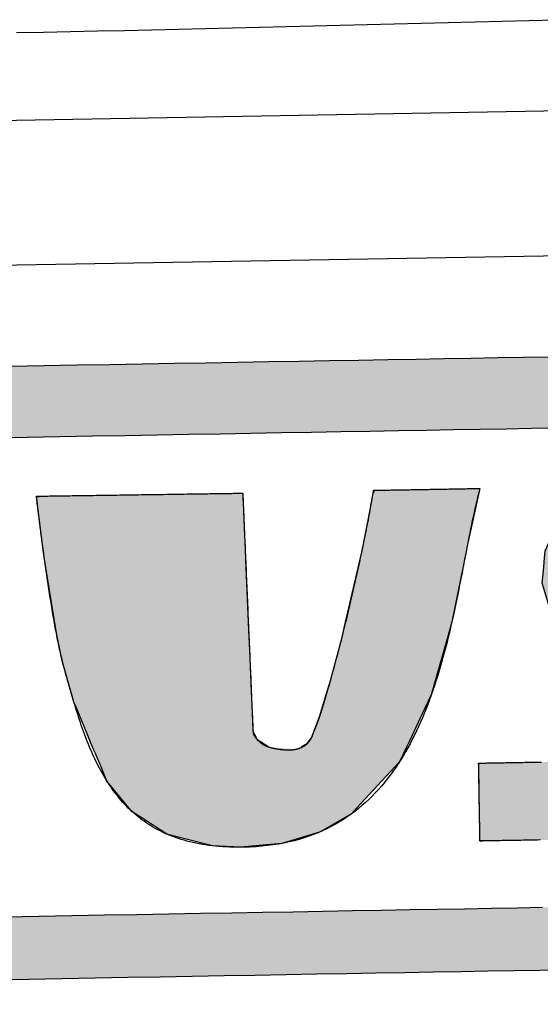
# Model space of a CAD drawing. Extents: x 1073 to 6773, y 6141 to 11466.
# Tile 26 of 53: x 3437 to 3545, y 8144 to 8348. Entities that reach past the tile are written whole.
import ezdxf

# ---------------------------------------------------------------- set-up
doc = ezdxf.new("R2010")
doc.units = 0
doc.layers.get('0').update_dxf_attribs({"linetype": 'CONTINUOUS'})
doc.layers.add('CAR', color=10, linetype='CONTINUOUS')
doc.layers.add('LOGO', color=7, linetype='CONTINUOUS')

# ---------------------------------------------------------------- blocks, each defined once
blk = doc.blocks.new('*U32')
at = {"layer": 'LOGO', "color": 8, "linetype": 'CONTINUOUS'}
for p, q in [((46.538, 27.324), (46.631, 27.328)), ((46.539, 27.32), (46.538, 27.324)), ((46.539, 27.318), (46.539, 27.32)), ((46.539, 27.317), (46.539, 27.318)), ((46.552, 27.193), (46.539, 27.317)), ((46.631, 27.328), (46.731, 27.331)), ((46.731, 27.331), (46.802, 27.334)), ((46.802, 27.334), (47.724, 27.331)), ((47.724, 27.331), (49.042, 27.328)), ((49.042, 27.328), (50.26, 27.324)), ((50.26, 27.324), (51.732, 27.32)), ((51.732, 27.32), (52.542, 27.318)), ((52.542, 27.318), (52.694, 27.317)), ((52.694, 27.317), (52.697, 27.193)), ((56.58, 27.245), (56.632, 27.335)), ((59.773, 27.335), (59.752, 27.245)), ((46.572, 26.988), (46.552, 27.193)), ((52.697, 27.193), (52.703, 26.988)), ((56.486, 26.75), (56.58, 27.245)), ((59.752, 27.245), (59.634, 26.75)), ((46.588, 26.846), (46.572, 26.988)), ((46.649, 26.278), (46.588, 26.846)), ((52.703, 26.988), (52.706, 26.846)), ((52.706, 26.846), (52.721, 26.278)), ((56.235, 25.582), (56.486, 26.75)), ((59.634, 26.75), (59.355, 25.582)), ((46.723, 25.653), (46.649, 26.278)), ((52.721, 26.278), (52.737, 25.653)), ((46.761, 25.328), (46.723, 25.653)), ((52.737, 25.653), (52.745, 25.328)), ((56.214, 25.5), (56.235, 25.582)), ((59.355, 25.582), (59.335, 25.5)), ((47.06, 23.244), (46.761, 25.328)), ((52.745, 25.328), (52.798, 23.244)), ((55.683, 23.374), (56.214, 25.5)), ((59.335, 25.5), (58.865, 23.374)), ((47.224, 22.412), (47.06, 23.244)), ((52.798, 23.244), (52.82, 22.412)), ((55.574, 22.936), (55.683, 23.374)), ((58.865, 23.374), (58.734, 22.936)), ((55.217, 21.686), (55.574, 22.936)), ((58.734, 22.936), (58.359, 21.686)), ((47.231, 22.379), (47.224, 22.412)), ((47.549, 21.172), (47.231, 22.379)), ((52.82, 22.412), (52.82, 22.379)), ((52.82, 22.379), (52.851, 21.172)), ((55.059, 21.202), (55.217, 21.686)), ((58.359, 21.686), (58.214, 21.202)), ((47.609, 21.021), (47.549, 21.172)), ((52.851, 21.172), (52.855, 21.021)), ((54.877, 20.64), (55.059, 21.202)), ((58.214, 21.202), (57.934, 20.64)), ((47.928, 20.222), (47.609, 21.021)), ((52.855, 21.021), (52.876, 20.222)), ((54.616, 19.985), (54.877, 20.64)), ((57.934, 20.64), (57.608, 19.985)), ((48.026, 19.975), (47.928, 20.222)), ((48.121, 19.735), (48.026, 19.975)), ((52.876, 20.222), (52.985, 19.975)), ((52.985, 19.975), (53.342, 19.735)), ((54.489, 19.817), (54.616, 19.985)), ((57.608, 19.985), (57.525, 19.817)), ((48.154, 19.653), (48.121, 19.735)), ((54.311, 19.735), (54.489, 19.817)), ((57.484, 19.735), (57.443, 19.653)), ((57.525, 19.817), (57.484, 19.735)), ((48.323, 19.227), (48.154, 19.653)), ((57.443, 19.653), (57.231, 19.227)), ((48.494, 18.799), (48.323, 19.227)), ((57.231, 19.227), (56.822, 18.799)), ((49.233, 17.872), (48.494, 18.799)), ((56.822, 18.799), (55.937, 17.872)), ((49.497, 17.695), (49.233, 17.872)), ((50.247, 17.192), (49.497, 17.695)), ((55.768, 17.695), (54.849, 17.192)), ((55.937, 17.872), (55.768, 17.695)), ((50.324, 17.171), (50.247, 17.192)), ((51.489, 16.85), (50.324, 17.171)), ((54.81, 17.171), (53.676, 16.85)), ((54.849, 17.192), (54.81, 17.171)), ((51.612, 16.816), (51.489, 16.85)), ((52.448, 16.759), (51.612, 16.816)), ((53.22, 16.816), (52.448, 16.759)), ((53.676, 16.85), (53.22, 16.816))]:
    blk.add_line(p, q, dxfattribs=at)
at = {"layer": 'LOGO', "color": 8, "linetype": 'CONTINUOUS', "extrusion": (0, 0, -1)}
for points in [[(-46.631, 27.328), (-50.26, 27.324), (-46.538, 27.324)], [(-46.538, 27.324), (-51.732, 27.32), (-46.539, 27.32)], [(-46.538, 27.324), (-50.26, 27.324), (-51.732, 27.32)], [(-46.539, 27.32), (-52.542, 27.318), (-46.539, 27.318)], [(-46.539, 27.32), (-51.732, 27.32), (-52.542, 27.318)], [(-46.539, 27.318), (-52.694, 27.317), (-46.539, 27.317)], [(-46.539, 27.318), (-52.542, 27.318), (-52.694, 27.317)], [(-46.539, 27.317), (-52.697, 27.193), (-46.552, 27.193)], [(-46.539, 27.317), (-52.694, 27.317), (-52.697, 27.193)], [(-46.731, 27.331), (-49.042, 27.328), (-46.631, 27.328)], [(-46.631, 27.328), (-49.042, 27.328), (-50.26, 27.324)], [(-46.802, 27.334), (-47.724, 27.331), (-46.731, 27.331)], [(-46.731, 27.331), (-47.724, 27.331), (-49.042, 27.328)], [(-56.632, 27.335), (-59.752, 27.245), (-56.58, 27.245)], [(-56.632, 27.335), (-59.773, 27.335), (-59.752, 27.245)], [(-46.552, 27.193), (-52.703, 26.988), (-46.572, 26.988)], [(-46.552, 27.193), (-52.697, 27.193), (-52.703, 26.988)], [(-56.58, 27.245), (-59.634, 26.75), (-56.486, 26.75)], [(-56.58, 27.245), (-59.752, 27.245), (-59.634, 26.75)], [(-46.572, 26.988), (-52.706, 26.846), (-46.588, 26.846)], [(-46.572, 26.988), (-52.703, 26.988), (-52.706, 26.846)], [(-46.588, 26.846), (-52.721, 26.278), (-46.649, 26.278)], [(-46.588, 26.846), (-52.706, 26.846), (-52.721, 26.278)], [(-56.486, 26.75), (-59.355, 25.582), (-56.235, 25.582)], [(-56.486, 26.75), (-59.634, 26.75), (-59.355, 25.582)], [(-46.649, 26.278), (-52.737, 25.653), (-46.723, 25.653)], [(-46.649, 26.278), (-52.721, 26.278), (-52.737, 25.653)], [(-46.723, 25.653), (-52.745, 25.328), (-46.761, 25.328)], [(-46.723, 25.653), (-52.737, 25.653), (-52.745, 25.328)], [(-56.235, 25.582), (-59.335, 25.5), (-56.214, 25.5)], [(-56.235, 25.582), (-59.355, 25.582), (-59.335, 25.5)], [(-46.761, 25.328), (-52.798, 23.244), (-47.06, 23.244)], [(-46.761, 25.328), (-52.745, 25.328), (-52.798, 23.244)], [(-56.214, 25.5), (-58.865, 23.374), (-55.683, 23.374)], [(-56.214, 25.5), (-59.335, 25.5), (-58.865, 23.374)], [(-47.06, 23.244), (-52.82, 22.412), (-47.224, 22.412)], [(-47.06, 23.244), (-52.798, 23.244), (-52.82, 22.412)], [(-55.683, 23.374), (-58.734, 22.936), (-55.574, 22.936)], [(-55.683, 23.374), (-58.865, 23.374), (-58.734, 22.936)], [(-55.574, 22.936), (-58.359, 21.686), (-55.217, 21.686)], [(-55.574, 22.936), (-58.734, 22.936), (-58.359, 21.686)], [(-47.224, 22.412), (-52.82, 22.379), (-47.231, 22.379)], [(-47.224, 22.412), (-52.82, 22.412), (-52.82, 22.379)], [(-47.231, 22.379), (-52.851, 21.172), (-47.549, 21.172)], [(-47.231, 22.379), (-52.82, 22.379), (-52.851, 21.172)], [(-55.217, 21.686), (-58.214, 21.202), (-55.059, 21.202)], [(-55.217, 21.686), (-58.359, 21.686), (-58.214, 21.202)], [(-47.549, 21.172), (-52.855, 21.021), (-47.609, 21.021)], [(-47.549, 21.172), (-52.851, 21.172), (-52.855, 21.021)], [(-55.059, 21.202), (-57.934, 20.64), (-54.877, 20.64)], [(-55.059, 21.202), (-58.214, 21.202), (-57.934, 20.64)], [(-47.609, 21.021), (-52.876, 20.222), (-47.928, 20.222)], [(-47.609, 21.021), (-52.855, 21.021), (-52.876, 20.222)], [(-54.877, 20.64), (-57.608, 19.985), (-54.616, 19.985)], [(-54.877, 20.64), (-57.934, 20.64), (-57.608, 19.985)], [(-47.928, 20.222), (-52.985, 19.975), (-48.026, 19.975)], [(-47.928, 20.222), (-52.876, 20.222), (-52.985, 19.975)], [(-48.026, 19.975), (-53.342, 19.735), (-48.121, 19.735)], [(-48.026, 19.975), (-52.985, 19.975), (-53.342, 19.735)], [(-54.616, 19.985), (-57.525, 19.817), (-54.489, 19.817)], [(-54.616, 19.985), (-57.608, 19.985), (-57.525, 19.817)], [(-48.121, 19.735), (-54.135, 19.653), (-48.154, 19.653)], [(-48.121, 19.735), (-53.342, 19.735), (-54.135, 19.653)], [(-54.311, 19.735), (-57.443, 19.653), (-54.135, 19.653)], [(-54.489, 19.817), (-57.484, 19.735), (-54.311, 19.735)], [(-54.311, 19.735), (-57.484, 19.735), (-57.443, 19.653)], [(-54.489, 19.817), (-57.525, 19.817), (-57.484, 19.735)], [(-48.154, 19.653), (-57.231, 19.227), (-48.323, 19.227)], [(-48.154, 19.653), (-57.443, 19.653), (-57.231, 19.227)], [(-48.323, 19.227), (-56.822, 18.799), (-48.494, 18.799)], [(-48.323, 19.227), (-57.231, 19.227), (-56.822, 18.799)], [(-48.494, 18.799), (-55.937, 17.872), (-49.233, 17.872)], [(-48.494, 18.799), (-56.822, 18.799), (-55.937, 17.872)], [(-49.233, 17.872), (-55.768, 17.695), (-49.497, 17.695)], [(-49.233, 17.872), (-55.937, 17.872), (-55.768, 17.695)], [(-49.497, 17.695), (-54.849, 17.192), (-50.247, 17.192)], [(-49.497, 17.695), (-55.768, 17.695), (-54.849, 17.192)], [(-50.247, 17.192), (-54.81, 17.171), (-50.324, 17.171)], [(-50.247, 17.192), (-54.849, 17.192), (-54.81, 17.171)], [(-50.324, 17.171), (-53.676, 16.85), (-51.489, 16.85)], [(-50.324, 17.171), (-54.81, 17.171), (-53.676, 16.85)], [(-51.489, 16.85), (-53.22, 16.816), (-51.612, 16.816)], [(-51.489, 16.85), (-53.676, 16.85), (-53.22, 16.816)], [(-51.612, 16.816), (-53.22, 16.816), (-52.448, 16.759)]]:
    blk.add_solid(points, dxfattribs=at)
blk = doc.blocks.new('*U33')
at = {"layer": 'LOGO', "color": 8, "linetype": 'CONTINUOUS', "extrusion": (0, 0, -1)}
for points in [[(-2.698, 31.16), (-73.405, 30.582), (-1.413, 30.582)], [(-3.351, 31.226), (-72.119, 31.16), (-2.698, 31.16)], [(-2.698, 31.16), (-72.119, 31.16), (-73.405, 30.582)], [(-3.351, 31.226), (-71.417, 31.226), (-72.119, 31.16)], [(-1.413, 30.582), (-74.315, 29.53), (-0.502, 29.53)], [(-1.413, 30.582), (-73.405, 30.582), (-74.315, 29.53)], [(-0.502, 29.53), (-74.438, 29.093), (-0.38, 29.093)], [(-0.502, 29.53), (-74.315, 29.53), (-74.438, 29.093)], [(-0.488, 14.811), (-74.153, 14.36), (-0.664, 14.36)], [(-0.488, 14.811), (-74.329, 14.811), (-74.153, 14.36)], [(-0.664, 14.36), (-73.146, 13.4), (-1.671, 13.4)], [(-0.664, 14.36), (-74.153, 14.36), (-73.146, 13.4)], [(-1.671, 13.4), (-71.797, 12.948), (-3.02, 12.948)], [(-1.671, 13.4), (-73.146, 13.4), (-71.797, 12.948)], [(-3.02, 12.948), (-71.454, 12.931), (-3.364, 12.931)], [(-3.02, 12.948), (-71.797, 12.948), (-71.454, 12.931)]]:
    blk.add_solid(points, dxfattribs=at)
blk = doc.blocks.new('*U37')
at = {"layer": 'LOGO', "color": 8, "linetype": 'CONTINUOUS'}
for p, q in [((64.133, 27.297), (64.387, 27.334)), ((64.387, 27.334), (64.463, 27.335)), ((70.189, 27.335), (70.19, 27.334)), ((70.19, 27.334), (70.311, 27.297)), ((62.695, 26.839), (63.456, 27.197)), ((63.456, 27.197), (64.133, 27.297)), ((70.311, 27.297), (70.311, 27.197)), ((70.311, 27.197), (70.311, 26.839)), ((62.06, 26.235), (62.666, 26.825)), ((62.666, 26.825), (62.695, 26.839)), ((70.311, 26.839), (70.311, 26.825)), ((70.311, 26.825), (70.311, 26.235)), ((61.95, 26.002), (62.06, 26.235)), ((70.311, 26.235), (70.311, 26.002)), ((61.684, 25.443), (61.95, 26.002)), ((70.311, 26.002), (70.306, 25.443)), ((61.65, 25.116), (61.684, 25.443)), ((70.306, 25.443), (70.303, 25.116)), ((61.622, 24.852), (61.646, 25.08)), ((61.646, 25.08), (61.649, 25.106)), ((61.649, 25.106), (61.65, 25.116)), ((67.295, 25.106), (67.267, 25.08)), ((67.267, 25.08), (67.276, 24.852)), ((67.502, 25.116), (67.295, 25.106)), ((61.593, 24.568), (61.622, 24.852)), ((67.276, 24.852), (67.427, 24.568)), ((61.584, 24.478), (61.593, 24.568)), ((61.69, 24.09), (61.584, 24.478)), ((67.427, 24.568), (67.474, 24.478)), ((67.474, 24.478), (67.68, 24.09)), ((61.887, 23.37), (61.69, 24.09)), ((67.68, 24.09), (68.054, 23.37)), ((62.185, 22.759), (61.887, 23.37)), ((68.054, 23.37), (68.372, 22.759)), ((62.485, 22.141), (62.185, 22.759)), ((68.372, 22.759), (68.674, 22.141)), ((62.968, 21.268), (62.485, 22.141)), ((68.674, 22.141), (69.102, 21.268)), ((63.151, 20.937), (62.968, 21.268)), ((69.102, 21.268), (69.24, 20.937)), ((63.6, 20.028), (63.151, 20.937)), ((69.24, 20.937), (69.621, 20.028)), ((63.662, 19.902), (63.6, 20.028)), ((69.621, 20.028), (69.653, 19.902)), ((63.746, 19.63), (63.662, 19.902)), ((69.653, 19.902), (69.724, 19.63)), ((63.789, 19.493), (63.746, 19.63)), ((63.808, 19.285), (63.789, 19.493)), ((69.716, 19.493), (69.705, 19.285)), ((69.724, 19.63), (69.716, 19.493)), ((59.591, 18.938), (59.598, 19.144)), ((63.706, 19.144), (63.809, 19.211)), ((63.809, 19.211), (63.808, 19.285)), ((69.697, 19.144), (69.686, 18.938)), ((69.701, 19.211), (69.697, 19.144)), ((69.705, 19.285), (69.701, 19.211)), ((59.591, 18.889), (59.591, 18.938)), ((59.591, 18.459), (59.591, 18.889)), ((69.683, 18.889), (69.575, 18.459)), ((69.686, 18.938), (69.683, 18.889)), ((59.591, 18.184), (59.591, 18.459)), ((69.575, 18.459), (69.506, 18.184)), ((59.591, 17.656), (59.591, 18.184)), ((69.506, 18.184), (69.214, 17.656)), ((59.591, 17.591), (59.591, 17.656)), ((69.214, 17.656), (69.127, 17.591)), ((59.591, 17.112), (59.591, 17.591)), ((69.127, 17.591), (68.488, 17.112)), ((59.591, 17.032), (59.591, 17.112)), ((68.488, 17.112), (68.382, 17.032)), ((59.591, 16.841), (59.591, 17.032)), ((59.747, 16.82), (59.591, 16.841)), ((65.932, 16.819), (65.745, 16.82)), ((66.073, 16.815), (65.932, 16.819)), ((66.371, 16.807), (66.073, 16.815)), ((67.372, 16.815), (66.371, 16.807)), ((67.39, 16.819), (67.372, 16.815)), ((67.391, 16.82), (67.39, 16.819)), ((67.493, 16.841), (67.391, 16.82)), ((68.382, 17.032), (67.493, 16.841))]:
    blk.add_line(p, q, dxfattribs=at)
at = {"layer": 'LOGO', "color": 8, "linetype": 'CONTINUOUS', "extrusion": (0, 0, -1)}
for points in [[(-64.387, 27.334), (-70.311, 27.297), (-64.133, 27.297)], [(-64.463, 27.335), (-70.19, 27.334), (-64.387, 27.334)], [(-64.387, 27.334), (-70.19, 27.334), (-70.311, 27.297)], [(-64.463, 27.335), (-70.189, 27.335), (-70.19, 27.334)], [(-63.456, 27.197), (-70.311, 26.839), (-62.695, 26.839)], [(-64.133, 27.297), (-70.311, 27.197), (-63.456, 27.197)], [(-63.456, 27.197), (-70.311, 27.197), (-70.311, 26.839)], [(-64.133, 27.297), (-70.311, 27.297), (-70.311, 27.197)], [(-62.666, 26.825), (-70.311, 26.235), (-62.06, 26.235)], [(-62.695, 26.839), (-70.311, 26.825), (-62.666, 26.825)], [(-62.666, 26.825), (-70.311, 26.825), (-70.311, 26.235)], [(-62.695, 26.839), (-70.311, 26.839), (-70.311, 26.825)], [(-62.06, 26.235), (-70.311, 26.002), (-61.95, 26.002)], [(-62.06, 26.235), (-70.311, 26.235), (-70.311, 26.002)], [(-61.95, 26.002), (-70.306, 25.443), (-61.684, 25.443)], [(-61.95, 26.002), (-70.311, 26.002), (-70.306, 25.443)], [(-61.684, 25.443), (-70.303, 25.116), (-61.65, 25.116)], [(-61.684, 25.443), (-70.306, 25.443), (-70.303, 25.116)], [(-61.646, 25.08), (-67.276, 24.852), (-61.622, 24.852)], [(-61.649, 25.106), (-67.267, 25.08), (-61.646, 25.08)], [(-61.646, 25.08), (-67.267, 25.08), (-67.276, 24.852)], [(-61.65, 25.116), (-67.295, 25.106), (-61.649, 25.106)], [(-61.649, 25.106), (-67.295, 25.106), (-67.267, 25.08)], [(-61.65, 25.116), (-67.502, 25.116), (-67.295, 25.106)], [(-61.622, 24.852), (-67.427, 24.568), (-61.593, 24.568)], [(-61.622, 24.852), (-67.276, 24.852), (-67.427, 24.568)], [(-61.593, 24.568), (-67.474, 24.478), (-61.584, 24.478)], [(-61.584, 24.478), (-67.68, 24.09), (-61.69, 24.09)], [(-61.584, 24.478), (-67.474, 24.478), (-67.68, 24.09)], [(-61.593, 24.568), (-67.427, 24.568), (-67.474, 24.478)], [(-61.69, 24.09), (-68.054, 23.37), (-61.887, 23.37)], [(-61.69, 24.09), (-67.68, 24.09), (-68.054, 23.37)], [(-61.887, 23.37), (-68.372, 22.759), (-62.185, 22.759)], [(-61.887, 23.37), (-68.054, 23.37), (-68.372, 22.759)], [(-62.185, 22.759), (-68.674, 22.141), (-62.485, 22.141)], [(-62.185, 22.759), (-68.372, 22.759), (-68.674, 22.141)], [(-62.485, 22.141), (-69.102, 21.268), (-62.968, 21.268)], [(-62.485, 22.141), (-68.674, 22.141), (-69.102, 21.268)], [(-62.968, 21.268), (-69.24, 20.937), (-63.151, 20.937)], [(-62.968, 21.268), (-69.102, 21.268), (-69.24, 20.937)], [(-63.151, 20.937), (-69.621, 20.028), (-63.6, 20.028)], [(-63.151, 20.937), (-69.24, 20.937), (-69.621, 20.028)], [(-63.6, 20.028), (-69.653, 19.902), (-63.662, 19.902)], [(-63.6, 20.028), (-69.621, 20.028), (-69.653, 19.902)], [(-63.662, 19.902), (-69.724, 19.63), (-63.746, 19.63)], [(-63.662, 19.902), (-69.653, 19.902), (-69.724, 19.63)], [(-63.746, 19.63), (-69.716, 19.493), (-63.789, 19.493)], [(-63.746, 19.63), (-69.724, 19.63), (-69.716, 19.493)], [(-63.789, 19.493), (-69.705, 19.285), (-63.808, 19.285)], [(-63.789, 19.493), (-69.716, 19.493), (-69.705, 19.285)], [(-59.598, 19.144), (-69.686, 18.938), (-59.591, 18.938)], [(-59.598, 19.144), (-69.697, 19.144), (-69.686, 18.938)], [(-63.809, 19.211), (-69.697, 19.144), (-63.706, 19.144)], [(-63.808, 19.285), (-69.701, 19.211), (-63.809, 19.211)], [(-63.808, 19.285), (-69.705, 19.285), (-69.701, 19.211)], [(-63.809, 19.211), (-69.701, 19.211), (-69.697, 19.144)], [(-59.591, 18.938), (-69.683, 18.889), (-59.591, 18.889)], [(-59.591, 18.938), (-69.686, 18.938), (-69.683, 18.889)], [(-59.591, 18.889), (-69.575, 18.459), (-59.591, 18.459)], [(-59.591, 18.889), (-69.683, 18.889), (-69.575, 18.459)], [(-59.591, 18.459), (-69.506, 18.184), (-59.591, 18.184)], [(-59.591, 18.459), (-69.575, 18.459), (-69.506, 18.184)], [(-59.591, 18.184), (-69.214, 17.656), (-59.591, 17.656)], [(-59.591, 18.184), (-69.506, 18.184), (-69.214, 17.656)], [(-59.591, 17.656), (-69.127, 17.591), (-59.591, 17.591)], [(-59.591, 17.656), (-69.214, 17.656), (-69.127, 17.591)], [(-59.591, 17.591), (-68.488, 17.112), (-59.591, 17.112)], [(-59.591, 17.591), (-69.127, 17.591), (-68.488, 17.112)], [(-59.591, 17.112), (-68.382, 17.032), (-59.591, 17.032)], [(-59.591, 17.112), (-68.488, 17.112), (-68.382, 17.032)], [(-59.591, 17.032), (-67.493, 16.841), (-59.591, 16.841)], [(-59.591, 17.032), (-68.382, 17.032), (-67.493, 16.841)], [(-59.591, 16.841), (-67.391, 16.82), (-59.747, 16.82)], [(-59.591, 16.841), (-67.493, 16.841), (-67.391, 16.82)], [(-65.745, 16.82), (-67.39, 16.819), (-65.932, 16.819)], [(-65.745, 16.82), (-67.391, 16.82), (-67.39, 16.819)], [(-65.932, 16.819), (-67.372, 16.815), (-66.073, 16.815)], [(-65.932, 16.819), (-67.39, 16.819), (-67.372, 16.815)], [(-66.073, 16.815), (-67.372, 16.815), (-66.371, 16.807)]]:
    blk.add_solid(points, dxfattribs=at)
blk = doc.blocks.new('KLAUS')
at = {"layer": 'LOGO'}
for points in [[(45.835, 31.226, 0), (46.83, 31.226, 0), (47.818, 31.226, 0), (48.797, 31.226, 0), (49.767, 31.226, 0), (50.726, 31.226, 0), (51.675, 31.226, 0), (52.611, 31.226, 0), (53.535, 31.226, 0), (54.446, 31.226, 0), (55.342, 31.226, 0), (56.223, 31.226, 0), (57.088, 31.226, 0), (57.935, 31.226, 0), (58.766, 31.226, 0), (59.578, 31.226, 0), (60.37, 31.226, 0), (61.142, 31.226, 0), (61.894, 31.226, 0)], [(62.058, 12.931, 0), (61.311, 12.931, 0), (60.543, 12.931, 0), (59.755, 12.931, 0), (58.948, 12.931, 0), (58.122, 12.931, 0), (57.278, 12.931, 0), (56.416, 12.931, 0), (55.539, 12.931, 0), (54.646, 12.931, 0), (53.739, 12.931, 0), (52.818, 12.931, 0), (51.884, 12.931, 0), (50.938, 12.931, 0), (49.981, 12.931, 0), (49.013, 12.931, 0), (48.036, 12.931, 0), (47.05, 12.931, 0), (46.057, 12.931, 0), (45.056, 12.931, 0)], [(45.407, 14.811, 0), (46.397, 14.811, 0), (47.379, 14.811, 0), (48.353, 14.811, 0), (49.318, 14.811, 0), (50.273, 14.811, 0), (51.218, 14.811, 0), (52.151, 14.811, 0), (53.072, 14.811, 0), (53.979, 14.811, 0), (54.873, 14.811, 0), (55.752, 14.811, 0), (56.615, 14.811, 0), (57.462, 14.811, 0), (58.291, 14.811, 0), (59.103, 14.811, 0), (59.895, 14.811, 0), (60.668, 14.811, 0), (61.42, 14.811, 0)], [(62.071, 29.093, 0), (61.338, 29.093, 0), (60.583, 29.093, 0), (59.808, 29.093, 0), (59.014, 29.093, 0), (58.2, 29.093, 0), (57.369, 29.093, 0), (56.52, 29.093, 0), (55.655, 29.093, 0), (54.775, 29.093, 0), (53.879, 29.093, 0), (52.97, 29.093, 0), (52.048, 29.093, 0), (51.114, 29.093, 0), (50.168, 29.093, 0), (49.211, 29.093, 0), (48.245, 29.093, 0), (47.27, 29.093, 0), (46.287, 29.093, 0), (45.297, 29.093, 0)], [(52.694, 27.317, 0), (52.694, 27.315, 0), (52.694, 27.309, 0), (52.695, 27.298, 0), (52.695, 27.283, 0), (52.696, 27.264, 0), (52.696, 27.241, 0), (52.697, 27.215, 0), (52.698, 27.184, 0), (52.699, 27.151, 0), (52.7, 27.113, 0), (52.701, 27.072, 0), (52.702, 27.027, 0), (52.703, 26.979, 0), (52.704, 26.928, 0), (52.706, 26.874, 0), (52.707, 26.817, 0), (52.709, 26.756, 0), (52.71, 26.693, 0), (52.712, 26.627, 0), (52.714, 26.558, 0), (52.715, 26.487, 0), (52.717, 26.413, 0), (52.719, 26.337, 0), (52.721, 26.258, 0), (52.723, 26.178, 0), (52.725, 26.095, 0), (52.728, 26.009, 0), (52.73, 25.922, 0), (52.732, 25.833, 0), (52.734, 25.742, 0), (52.737, 25.65, 0), (52.739, 25.556, 0), (52.742, 25.46, 0), (52.744, 25.363, 0), (52.747, 25.264, 0), (52.749, 25.164, 0), (52.752, 25.063, 0), (52.755, 24.961, 0), (52.757, 24.858, 0), (52.76, 24.754, 0), (52.763, 24.649, 0), (52.765, 24.543, 0), (52.768, 24.436, 0), (52.771, 24.329, 0), (52.773, 24.222, 0), (52.776, 24.114, 0), (52.779, 24.006, 0), (52.782, 23.897, 0), (52.784, 23.789, 0), (52.787, 23.68, 0), (52.79, 23.572, 0), (52.793, 23.463, 0), (52.795, 23.355, 0), (52.798, 23.247, 0), (52.801, 23.14, 0), (52.804, 23.032, 0), (52.806, 22.926, 0), (52.809, 22.82, 0), (52.812, 22.715, 0), (52.815, 22.611, 0), (52.817, 22.508, 0), (52.82, 22.405, 0), (52.822, 22.304, 0), (52.825, 22.204, 0), (52.827, 22.105, 0), (52.83, 22.008, 0), (52.832, 21.912, 0), (52.835, 21.818, 0), (52.837, 21.725, 0), (52.84, 21.634, 0), (52.842, 21.545, 0), (52.844, 21.457, 0), (52.846, 21.372, 0), (52.848, 21.289, 0), (52.85, 21.208, 0), (52.852, 21.129, 0), (52.854, 21.052, 0), (52.856, 20.978, 0), (52.858, 20.907, 0), (52.86, 20.838, 0), (52.861, 20.772, 0), (52.863, 20.708, 0), (52.865, 20.648, 0), (52.866, 20.59, 0), (52.867, 20.535, 0), (52.869, 20.484, 0), (52.87, 20.436, 0), (52.871, 20.391, 0), (52.872, 20.349, 0), (52.873, 20.311, 0), (52.874, 20.277, 0), (52.875, 20.246, 0), (52.876, 20.219, 0), (52.876, 20.196, 0), (52.877, 20.177, 0), (52.877, 20.162, 0), (52.877, 20.151, 0), (52.877, 20.144, 0), (52.878, 20.141, 0), (52.881, 20.134, 0), (52.885, 20.127, 0), (52.889, 20.119, 0), (52.893, 20.112, 0), (52.897, 20.104, 0), (52.901, 20.097, 0), (52.905, 20.09, 0), (52.909, 20.083, 0), (52.914, 20.076, 0), (52.918, 20.069, 0), (52.922, 20.062, 0), (52.926, 20.055, 0), (52.931, 20.049, 0), (52.935, 20.042, 0), (52.94, 20.035, 0), (52.944, 20.029, 0), (52.949, 20.023, 0), (52.953, 20.016, 0), (52.958, 20.01, 0), (52.962, 20.004, 0), (52.967, 19.998, 0), (52.971, 19.992, 0), (52.976, 19.986, 0), (52.981, 19.98, 0), (52.986, 19.974, 0), (52.99, 19.969, 0), (52.995, 19.963, 0), (53, 19.957, 0), (53.005, 19.952, 0), (53.01, 19.946, 0), (53.015, 19.941, 0), (53.02, 19.936, 0), (53.025, 19.931, 0), (53.03, 19.925, 0), (53.035, 19.92, 0), (53.04, 19.915, 0), (53.046, 19.91, 0), (53.051, 19.905, 0), (53.056, 19.901, 0), (53.061, 19.896, 0), (53.067, 19.891, 0), (53.072, 19.887, 0), (53.077, 19.882, 0), (53.083, 19.878, 0), (53.088, 19.873, 0), (53.094, 19.869, 0), (53.099, 19.864, 0), (53.105, 19.86, 0), (53.11, 19.856, 0), (53.116, 19.852, 0), (53.121, 19.848, 0), (53.127, 19.843, 0), (53.133, 19.84, 0), (53.139, 19.836, 0), (53.144, 19.832, 0), (53.15, 19.828, 0), (53.156, 19.824, 0), (53.162, 19.82, 0), (53.167, 19.817, 0), (53.173, 19.813, 0), (53.179, 19.81, 0), (53.185, 19.806, 0), (53.191, 19.803, 0), (53.197, 19.799, 0), (53.203, 19.796, 0), (53.209, 19.793, 0), (53.215, 19.79, 0), (53.222, 19.786, 0), (53.228, 19.783, 0), (53.234, 19.78, 0), (53.24, 19.777, 0), (53.246, 19.774, 0), (53.253, 19.771, 0), (53.259, 19.768, 0), (53.265, 19.765, 0), (53.272, 19.762, 0), (53.278, 19.76, 0), (53.284, 19.757, 0), (53.291, 19.754, 0), (53.297, 19.752, 0), (53.304, 19.749, 0), (53.31, 19.747, 0), (53.317, 19.744, 0), (53.323, 19.741, 0), (53.33, 19.739, 0), (53.337, 19.737, 0), (53.343, 19.734, 0), (53.35, 19.732, 0), (53.356, 19.73, 0), (53.363, 19.727, 0), (53.37, 19.725, 0), (53.377, 19.723, 0), (53.383, 19.721, 0), (53.39, 19.719, 0), (53.397, 19.717, 0), (53.404, 19.715, 0), (53.411, 19.713, 0), (53.418, 19.711, 0), (53.425, 19.709, 0), (53.438, 19.706, 0), (53.452, 19.702, 0), (53.467, 19.699, 0), (53.482, 19.695, 0), (53.496, 19.692, 0), (53.511, 19.689, 0), (53.526, 19.686, 0), (53.541, 19.683, 0), (53.556, 19.68, 0), (53.57, 19.677, 0), (53.585, 19.674, 0), (53.6, 19.672, 0), (53.614, 19.669, 0), (53.629, 19.667, 0), (53.644, 19.664, 0), (53.659, 19.662, 0), (53.673, 19.66, 0), (53.688, 19.657, 0), (53.703, 19.655, 0), (53.718, 19.654, 0), (53.732, 19.652, 0), (53.747, 19.65, 0), (53.761, 19.648, 0), (53.776, 19.647, 0), (53.79, 19.645, 0), (53.805, 19.644, 0), (53.819, 19.643, 0), (53.834, 19.642, 0), (53.848, 19.641, 0), (53.863, 19.64, 0), (53.877, 19.639, 0), (53.891, 19.639, 0), (53.906, 19.638, 0), (53.92, 19.638, 0), (53.934, 19.638, 0), (53.948, 19.638, 0), (53.962, 19.638, 0), (53.976, 19.638, 0), (53.99, 19.639, 0), (54.004, 19.639, 0), (54.017, 19.64, 0), (54.031, 19.641, 0), (54.045, 19.642, 0), (54.058, 19.643, 0), (54.072, 19.644, 0), (54.085, 19.646, 0), (54.099, 19.648, 0), (54.112, 19.649, 0), (54.125, 19.651, 0), (54.138, 19.654, 0), (54.151, 19.656, 0), (54.164, 19.658, 0), (54.177, 19.661, 0), (54.19, 19.664, 0), (54.202, 19.667, 0), (54.215, 19.67, 0), (54.227, 19.674, 0), (54.24, 19.677, 0), (54.252, 19.681, 0), (54.264, 19.685, 0), (54.276, 19.689, 0), (54.288, 19.694, 0), (54.3, 19.699, 0), (54.312, 19.703, 0), (54.323, 19.709, 0), (54.335, 19.714, 0), (54.346, 19.719, 0), (54.358, 19.725, 0), (54.369, 19.731, 0), (54.38, 19.737, 0), (54.391, 19.743, 0), (54.401, 19.75, 0), (54.412, 19.757, 0), (54.422, 19.764, 0), (54.433, 19.771, 0), (54.443, 19.779, 0), (54.453, 19.786, 0), (54.463, 19.794, 0), (54.473, 19.802, 0), (54.482, 19.811, 0), (54.492, 19.82, 0), (54.501, 19.829, 0), (54.51, 19.838, 0), (54.519, 19.847, 0), (54.528, 19.857, 0), (54.537, 19.867, 0), (54.545, 19.877, 0), (54.554, 19.888, 0), (54.562, 19.899, 0), (54.57, 19.91, 0), (54.578, 19.921, 0), (54.585, 19.933, 0), (54.593, 19.945, 0), (54.6, 19.957, 0), (54.607, 19.969, 0), (54.614, 19.982, 0), (54.621, 19.995, 0), (54.628, 20.008, 0), (54.634, 20.022, 0), (54.649, 20.054, 0), (54.667, 20.096, 0), (54.685, 20.139, 0), (54.704, 20.184, 0), (54.723, 20.231, 0), (54.743, 20.279, 0), (54.762, 20.329, 0), (54.782, 20.381, 0), (54.802, 20.433, 0), (54.822, 20.487, 0), (54.842, 20.543, 0), (54.863, 20.6, 0), (54.884, 20.658, 0), (54.905, 20.718, 0), (54.926, 20.779, 0), (54.947, 20.841, 0), (54.968, 20.904, 0), (54.99, 20.969, 0), (55.012, 21.035, 0), (55.034, 21.102, 0), (55.056, 21.169, 0), (55.078, 21.238, 0), (55.1, 21.309, 0), (55.123, 21.38, 0), (55.145, 21.452, 0), (55.167, 21.525, 0), (55.19, 21.599, 0), (55.213, 21.673, 0), (55.236, 21.749, 0), (55.258, 21.826, 0), (55.281, 21.903, 0), (55.304, 21.981, 0), (55.327, 22.059, 0), (55.35, 22.139, 0), (55.374, 22.219, 0), (55.397, 22.3, 0), (55.42, 22.381, 0), (55.443, 22.463, 0), (55.466, 22.545, 0), (55.489, 22.628, 0), (55.512, 22.712, 0), (55.535, 22.796, 0), (55.559, 22.88, 0), (55.582, 22.965, 0), (55.605, 23.05, 0), (55.628, 23.135, 0), (55.651, 23.221, 0), (55.673, 23.307, 0), (55.696, 23.393, 0), (55.719, 23.479, 0), (55.742, 23.566, 0), (55.764, 23.652, 0), (55.787, 23.739, 0), (55.809, 23.826, 0), (55.831, 23.913, 0), (55.853, 24, 0), (55.875, 24.087, 0), (55.897, 24.174, 0), (55.919, 24.26, 0), (55.94, 24.347, 0), (55.962, 24.433, 0), (55.983, 24.52, 0), (56.004, 24.606, 0), (56.025, 24.692, 0), (56.046, 24.777, 0), (56.066, 24.863, 0), (56.087, 24.948, 0), (56.107, 25.033, 0), (56.127, 25.117, 0), (56.147, 25.201, 0), (56.166, 25.284, 0), (56.185, 25.367, 0), (56.204, 25.45, 0), (56.223, 25.531, 0), (56.242, 25.613, 0), (56.26, 25.693, 0), (56.278, 25.773, 0), (56.296, 25.853, 0), (56.313, 25.932, 0), (56.33, 26.01, 0), (56.347, 26.087, 0), (56.364, 26.163, 0), (56.38, 26.239, 0), (56.396, 26.314, 0), (56.412, 26.387, 0), (56.427, 26.46, 0), (56.442, 26.532, 0), (56.456, 26.604, 0), (56.471, 26.674, 0), (56.484, 26.743, 0), (56.498, 26.811, 0), (56.511, 26.877, 0), (56.524, 26.943, 0), (56.536, 27.008, 0), (56.548, 27.071, 0), (56.56, 27.133, 0), (56.571, 27.194, 0), (56.582, 27.253, 0), (56.592, 27.312, 0), (56.597, 27.335, 0), (56.599, 27.335, 0), (56.603, 27.335, 0), (56.608, 27.335, 0), (56.616, 27.335, 0), (56.626, 27.335, 0), (56.637, 27.335, 0), (56.649, 27.335, 0), (56.664, 27.335, 0), (56.68, 27.335, 0), (56.697, 27.335, 0), (56.717, 27.335, 0), (56.737, 27.335, 0), (56.759, 27.335, 0), (56.783, 27.335, 0), (56.808, 27.335, 0), (56.834, 27.335, 0), (56.861, 27.335, 0), (56.89, 27.335, 0), (56.92, 27.335, 0), (56.951, 27.335, 0), (56.983, 27.335, 0), (57.017, 27.335, 0), (57.051, 27.335, 0), (57.086, 27.335, 0), (57.123, 27.335, 0), (57.16, 27.335, 0), (57.198, 27.335, 0), (57.237, 27.335, 0), (57.277, 27.335, 0), (57.318, 27.335, 0), (57.359, 27.335, 0), (57.401, 27.335, 0), (57.444, 27.335, 0), (57.488, 27.335, 0), (57.532, 27.335, 0), (57.576, 27.335, 0), (57.621, 27.335, 0), (57.667, 27.335, 0), (57.713, 27.335, 0), (57.759, 27.335, 0), (57.806, 27.335, 0), (57.853, 27.335, 0), (57.9, 27.335, 0), (57.947, 27.335, 0), (57.995, 27.335, 0), (58.043, 27.335, 0), (58.091, 27.335, 0), (58.139, 27.335, 0), (58.187, 27.335, 0), (58.235, 27.335, 0), (58.283, 27.335, 0), (58.331, 27.335, 0), (58.379, 27.335, 0), (58.427, 27.335, 0), (58.474, 27.335, 0), (58.522, 27.335, 0), (58.569, 27.335, 0), (58.615, 27.335, 0), (58.661, 27.335, 0), (58.707, 27.335, 0), (58.753, 27.335, 0), (58.798, 27.335, 0), (58.842, 27.335, 0), (58.886, 27.335, 0), (58.93, 27.335, 0), (58.972, 27.335, 0), (59.014, 27.335, 0), (59.056, 27.335, 0), (59.096, 27.335, 0), (59.136, 27.335, 0), (59.175, 27.335, 0), (59.213, 27.335, 0), (59.251, 27.335, 0), (59.287, 27.335, 0), (59.322, 27.335, 0), (59.356, 27.335, 0), (59.39, 27.335, 0), (59.422, 27.335, 0), (59.453, 27.335, 0), (59.483, 27.335, 0), (59.511, 27.335, 0), (59.538, 27.335, 0), (59.564, 27.335, 0), (59.589, 27.335, 0), (59.612, 27.335, 0), (59.634, 27.335, 0), (59.655, 27.335, 0), (59.674, 27.335, 0), (59.691, 27.335, 0), (59.707, 27.335, 0), (59.721, 27.335, 0), (59.734, 27.335, 0), (59.745, 27.335, 0), (59.754, 27.335, 0), (59.762, 27.335, 0), (59.767, 27.335, 0), (59.771, 27.335, 0), (59.773, 27.335, 0), (59.758, 27.282, 0), (59.728, 27.176, 0), (59.699, 27.068, 0), (59.669, 26.958, 0), (59.641, 26.846, 0), (59.612, 26.732, 0), (59.584, 26.616, 0), (59.556, 26.498, 0), (59.528, 26.378, 0), (59.5, 26.257, 0), (59.473, 26.134, 0), (59.445, 26.01, 0), (59.417, 25.884, 0), (59.39, 25.756, 0), (59.362, 25.628, 0), (59.335, 25.498, 0), (59.307, 25.367, 0), (59.279, 25.234, 0), (59.251, 25.101, 0), (59.222, 24.967, 0), (59.194, 24.831, 0), (59.165, 24.695, 0), (59.135, 24.558, 0), (59.105, 24.42, 0), (59.075, 24.282, 0), (59.044, 24.143, 0), (59.013, 24.003, 0), (58.981, 23.863, 0), (58.948, 23.722, 0), (58.915, 23.581, 0), (58.881, 23.44, 0), (58.847, 23.299, 0), (58.811, 23.157, 0), (58.775, 23.016, 0), (58.738, 22.874, 0), (58.7, 22.732, 0), (58.661, 22.591, 0), (58.621, 22.449, 0), (58.58, 22.308, 0), (58.538, 22.167, 0), (58.495, 22.027, 0), (58.451, 21.887, 0), (58.406, 21.747, 0), (58.359, 21.608, 0), (58.311, 21.47, 0), (58.262, 21.332, 0), (58.211, 21.195, 0), (58.159, 21.059, 0), (58.106, 20.924, 0), (58.051, 20.79, 0), (57.995, 20.657, 0), (57.937, 20.524, 0), (57.878, 20.394, 0), (57.817, 20.264, 0), (57.754, 20.135, 0), (57.69, 20.008, 0), (57.623, 19.883, 0), (57.555, 19.759, 0), (57.486, 19.636, 0), (57.414, 19.515, 0), (57.34, 19.396, 0), (57.265, 19.278, 0), (57.188, 19.162, 0), (57.108, 19.049, 0), (57.026, 18.937, 0), (56.943, 18.827, 0), (56.857, 18.719, 0), (56.769, 18.613, 0), (56.679, 18.51, 0), (56.586, 18.409, 0), (56.491, 18.31, 0), (56.394, 18.213, 0), (56.295, 18.119, 0), (56.193, 18.028, 0), (56.088, 17.939, 0), (55.981, 17.853, 0), (55.872, 17.77, 0), (55.76, 17.689, 0), (55.645, 17.611, 0), (55.528, 17.536, 0), (55.407, 17.465, 0), (55.285, 17.396, 0), (55.159, 17.33, 0), (55.03, 17.268, 0), (54.899, 17.209, 0), (54.765, 17.153, 0), (54.627, 17.101, 0), (54.487, 17.052, 0), (54.344, 17.006, 0), (54.198, 16.964, 0), (54.048, 16.926, 0), (53.896, 16.892, 0), (53.74, 16.861, 0), (53.581, 16.834, 0), (53.419, 16.811, 0), (53.253, 16.793, 0), (53.084, 16.778, 0), (52.912, 16.767, 0), (52.736, 16.76, 0), (52.582, 16.758, 0), (52.465, 16.759, 0), (52.351, 16.76, 0), (52.238, 16.764, 0), (52.127, 16.769, 0), (52.018, 16.776, 0), (51.911, 16.784, 0), (51.806, 16.793, 0), (51.702, 16.805, 0), (51.601, 16.817, 0), (51.501, 16.832, 0), (51.403, 16.847, 0), (51.306, 16.864, 0), (51.211, 16.883, 0), (51.118, 16.903, 0), (51.027, 16.925, 0), (50.937, 16.948, 0), (50.849, 16.972, 0), (50.762, 16.998, 0), (50.678, 17.025, 0), (50.594, 17.053, 0), (50.512, 17.083, 0), (50.432, 17.114, 0), (50.353, 17.146, 0), (50.276, 17.18, 0), (50.2, 17.214, 0), (50.126, 17.25, 0), (50.053, 17.288, 0), (49.981, 17.326, 0), (49.911, 17.366, 0), (49.842, 17.407, 0), (49.775, 17.449, 0), (49.708, 17.493, 0), (49.644, 17.537, 0), (49.58, 17.583, 0), (49.518, 17.629, 0), (49.457, 17.677, 0), (49.397, 17.726, 0), (49.338, 17.776, 0), (49.281, 17.827, 0), (49.225, 17.879, 0), (49.17, 17.932, 0), (49.116, 17.986, 0), (49.063, 18.042, 0), (49.011, 18.098, 0), (48.96, 18.155, 0), (48.911, 18.213, 0), (48.862, 18.272, 0), (48.815, 18.332, 0), (48.768, 18.393, 0), (48.722, 18.454, 0), (48.678, 18.517, 0), (48.634, 18.58, 0), (48.591, 18.645, 0), (48.549, 18.71, 0), (48.508, 18.776, 0), (48.468, 18.843, 0), (48.428, 18.91, 0), (48.389, 18.979, 0), (48.352, 19.048, 0), (48.315, 19.117, 0), (48.278, 19.188, 0), (48.243, 19.259, 0), (48.208, 19.331, 0), (48.174, 19.404, 0), (48.14, 19.477, 0), (48.107, 19.551, 0), (48.075, 19.626, 0), (48.044, 19.701, 0), (48.013, 19.777, 0), (47.982, 19.854, 0), (47.952, 19.931, 0), (47.923, 20.008, 0), (47.894, 20.087, 0), (47.866, 20.165, 0), (47.838, 20.244, 0), (47.81, 20.324, 0), (47.783, 20.404, 0), (47.757, 20.485, 0), (47.731, 20.566, 0), (47.705, 20.648, 0), (47.679, 20.73, 0), (47.654, 20.812, 0), (47.629, 20.895, 0), (47.605, 20.979, 0), (47.581, 21.062, 0), (47.557, 21.146, 0), (47.533, 21.23, 0), (47.509, 21.315, 0), (47.486, 21.4, 0), (47.463, 21.485, 0), (47.44, 21.571, 0), (47.417, 21.657, 0), (47.394, 21.743, 0), (47.371, 21.829, 0), (47.349, 21.915, 0), (47.326, 22.002, 0), (47.304, 22.089, 0), (47.281, 22.176, 0), (47.262, 22.25, 0), (47.251, 22.295, 0), (47.24, 22.341, 0), (47.228, 22.389, 0), (47.217, 22.437, 0), (47.206, 22.487, 0), (47.195, 22.538, 0), (47.183, 22.59, 0), (47.172, 22.643, 0), (47.161, 22.698, 0), (47.15, 22.753, 0), (47.139, 22.809, 0), (47.128, 22.866, 0), (47.117, 22.924, 0), (47.106, 22.983, 0), (47.095, 23.043, 0), (47.084, 23.104, 0), (47.073, 23.165, 0), (47.063, 23.227, 0), (47.052, 23.29, 0), (47.041, 23.353, 0), (47.031, 23.417, 0), (47.02, 23.482, 0), (47.01, 23.547, 0), (46.999, 23.612, 0), (46.989, 23.678, 0), (46.978, 23.745, 0), (46.968, 23.812, 0), (46.958, 23.879, 0), (46.948, 23.947, 0), (46.938, 24.015, 0), (46.928, 24.083, 0), (46.918, 24.151, 0), (46.908, 24.22, 0), (46.898, 24.288, 0), (46.889, 24.357, 0), (46.879, 24.426, 0), (46.87, 24.495, 0), (46.86, 24.564, 0), (46.851, 24.633, 0), (46.842, 24.701, 0), (46.833, 24.77, 0), (46.824, 24.839, 0), (46.815, 24.907, 0), (46.806, 24.975, 0), (46.797, 25.043, 0), (46.789, 25.111, 0), (46.78, 25.178, 0), (46.772, 25.245, 0), (46.763, 25.312, 0), (46.755, 25.378, 0), (46.747, 25.443, 0), (46.739, 25.508, 0), (46.731, 25.573, 0), (46.724, 25.637, 0), (46.716, 25.7, 0), (46.709, 25.763, 0), (46.701, 25.825, 0), (46.694, 25.887, 0), (46.687, 25.947, 0), (46.68, 26.007, 0), (46.673, 26.066, 0), (46.667, 26.124, 0), (46.66, 26.181, 0), (46.654, 26.237, 0), (46.648, 26.293, 0), (46.642, 26.347, 0), (46.636, 26.4, 0), (46.63, 26.452, 0), (46.624, 26.503, 0), (46.619, 26.553, 0), (46.614, 26.602, 0), (46.608, 26.649, 0), (46.603, 26.695, 0), (46.599, 26.74, 0), (46.594, 26.784, 0), (46.59, 26.826, 0), (46.585, 26.867, 0), (46.581, 26.906, 0), (46.577, 26.944, 0), (46.573, 26.98, 0), (46.57, 27.015, 0), (46.566, 27.048, 0), (46.563, 27.08, 0), (46.56, 27.11, 0), (46.557, 27.138, 0), (46.554, 27.165, 0), (46.552, 27.189, 0), (46.549, 27.212, 0), (46.547, 27.233, 0), (46.545, 27.252, 0), (46.544, 27.27, 0), (46.542, 27.285, 0), (46.541, 27.298, 0), (46.54, 27.31, 0), (46.539, 27.319, 0), (46.538, 27.326, 0), (46.538, 27.331, 0), (46.537, 27.334, 0), (46.537, 27.335, 0), (46.54, 27.335, 0), (46.546, 27.335, 0), (46.556, 27.335, 0), (46.569, 27.335, 0), (46.586, 27.334, 0), (46.606, 27.334, 0), (46.63, 27.334, 0), (46.657, 27.334, 0), (46.687, 27.334, 0), (46.719, 27.334, 0), (46.755, 27.334, 0), (46.794, 27.334, 0), (46.836, 27.334, 0), (46.88, 27.334, 0), (46.927, 27.334, 0), (46.977, 27.333, 0), (47.029, 27.333, 0), (47.084, 27.333, 0), (47.141, 27.333, 0), (47.2, 27.333, 0), (47.262, 27.333, 0), (47.326, 27.332, 0), (47.392, 27.332, 0), (47.459, 27.332, 0), (47.529, 27.332, 0), (47.601, 27.332, 0), (47.674, 27.331, 0), (47.749, 27.331, 0), (47.826, 27.331, 0), (47.904, 27.331, 0), (47.984, 27.331, 0), (48.065, 27.33, 0), (48.147, 27.33, 0), (48.231, 27.33, 0), (48.316, 27.33, 0), (48.402, 27.329, 0), (48.489, 27.329, 0), (48.577, 27.329, 0), (48.665, 27.329, 0), (48.755, 27.328, 0), (48.845, 27.328, 0), (48.936, 27.328, 0), (49.027, 27.328, 0), (49.119, 27.327, 0), (49.211, 27.327, 0), (49.304, 27.327, 0), (49.397, 27.327, 0), (49.49, 27.326, 0), (49.583, 27.326, 0), (49.676, 27.326, 0), (49.77, 27.326, 0), (49.862, 27.325, 0), (49.955, 27.325, 0), (50.048, 27.325, 0), (50.14, 27.325, 0), (50.232, 27.324, 0), (50.323, 27.324, 0), (50.414, 27.324, 0), (50.504, 27.323, 0), (50.593, 27.323, 0), (50.681, 27.323, 0), (50.769, 27.323, 0), (50.856, 27.323, 0), (50.941, 27.322, 0), (51.026, 27.322, 0), (51.109, 27.322, 0), (51.191, 27.322, 0), (51.272, 27.321, 0), (51.351, 27.321, 0), (51.429, 27.321, 0), (51.505, 27.321, 0), (51.58, 27.32, 0), (51.653, 27.32, 0), (51.724, 27.32, 0), (51.793, 27.32, 0), (51.86, 27.32, 0), (51.925, 27.319, 0), (51.988, 27.319, 0), (52.049, 27.319, 0), (52.108, 27.319, 0), (52.164, 27.319, 0), (52.218, 27.319, 0), (52.27, 27.319, 0), (52.319, 27.318, 0), (52.365, 27.318, 0), (52.408, 27.318, 0), (52.449, 27.318, 0), (52.487, 27.318, 0), (52.522, 27.318, 0), (52.554, 27.318, 0), (52.583, 27.318, 0), (52.609, 27.317, 0), (52.631, 27.317, 0), (52.651, 27.317, 0), (52.666, 27.317, 0), (52.679, 27.317, 0), (52.688, 27.317, 0), (52.693, 27.317, 0), (52.694, 27.317, 0), (52.694, 27.317, 0), (52.694, 27.317, 0), (52.694, 27.317, 0), (52.694, 27.317, 0), (52.694, 27.317, 0), (52.694, 27.317, 0), (52.694, 27.317, 0), (52.694, 27.317, 0), (52.694, 27.317, 0), (52.694, 27.317, 0), (52.694, 27.317, 0), (52.694, 27.317, 0), (52.694, 27.317, 0), (52.694, 27.317, 0), (52.694, 27.317, 0), (52.694, 27.317, 0), (52.694, 27.317, 0), (52.694, 27.317, 0), (52.694, 27.317, 0), (52.694, 27.317, 0), (52.694, 27.317, 0), (52.694, 27.317, 0), (52.694, 27.317, 0), (52.694, 27.317, 0), (52.694, 27.317, 0), (52.694, 27.317, 0), (52.694, 27.317, 0), (52.694, 27.317, 0), (52.694, 27.317, 0), (52.694, 27.317, 0), (52.694, 27.317, 0), (52.694, 27.317, 0), (52.694, 27.317, 0), (52.694, 27.317, 0), (52.694, 27.317, 0), (52.694, 27.317, 0), (52.694, 27.317, 0), (52.694, 27.317, 0), (52.694, 27.317, 0), (52.694, 27.317, 0), (52.694, 27.317, 0), (52.694, 27.317, 0), (52.694, 27.317, 0), (52.694, 27.317, 0), (52.694, 27.317, 0), (52.694, 27.317, 0), (52.694, 27.317, 0), (52.694, 27.317, 0), (52.694, 27.317, 0), (52.694, 27.317, 0), (52.694, 27.317, 0), (52.694, 27.317, 0), (52.694, 27.317, 0), (52.694, 27.317, 0), (52.694, 27.317, 0), (52.694, 27.317, 0), (52.694, 27.317, 0), (52.694, 27.317, 0), (52.694, 27.317, 0), (52.694, 27.317, 0), (52.694, 27.317, 0), (52.694, 27.317, 0), (52.694, 27.317, 0), (52.694, 27.317, 0), (52.694, 27.317, 0), (52.694, 27.317, 0), (52.694, 27.317, 0), (52.694, 27.317, 0), (52.694, 27.317, 0), (52.694, 27.317, 0), (52.694, 27.317, 0), (52.694, 27.317, 0), (52.694, 27.317, 0), (52.694, 27.317, 0), (52.694, 27.317, 0), (52.694, 27.317, 0), (52.694, 27.317, 0), (52.694, 27.317, 0), (52.694, 27.317, 0), (52.694, 27.317, 0), (52.694, 27.317, 0), (52.694, 27.317, 0), (52.694, 27.317, 0), (52.694, 27.317, 0), (52.694, 27.317, 0), (52.694, 27.317, 0), (52.694, 27.317, 0), (52.694, 27.317, 0), (52.694, 27.317, 0), (52.694, 27.317, 0), (52.694, 27.317, 0), (52.694, 27.317, 0), (52.694, 27.317, 0), (52.694, 27.317, 0), (52.694, 27.317, 0), (52.694, 27.317, 0), (52.694, 27.317, 0), (52.694, 27.317, 0), (52.694, 27.317, 0)], [(61.392, 16.82, 0), (61.305, 16.82, 0), (61.219, 16.82, 0), (61.134, 16.82, 0), (61.05, 16.82, 0), (60.969, 16.82, 0), (60.888, 16.82, 0), (60.81, 16.82, 0), (60.733, 16.82, 0), (60.658, 16.82, 0), (60.584, 16.82, 0), (60.513, 16.82, 0), (60.444, 16.82, 0), (60.376, 16.82, 0), (60.311, 16.82, 0), (60.249, 16.82, 0), (60.188, 16.82, 0), (60.13, 16.82, 0), (60.075, 16.82, 0), (60.022, 16.82, 0), (59.971, 16.82, 0), (59.924, 16.82, 0), (59.879, 16.82, 0), (59.838, 16.82, 0), (59.799, 16.82, 0), (59.763, 16.82, 0), (59.73, 16.82, 0), (59.701, 16.82, 0), (59.675, 16.82, 0), (59.652, 16.82, 0), (59.633, 16.82, 0), (59.617, 16.82, 0), (59.605, 16.82, 0), (59.597, 16.82, 0), (59.592, 16.82, 0), (59.591, 16.828, 0), (59.591, 16.857, 0), (59.591, 16.885, 0), (59.591, 16.913, 0), (59.591, 16.94, 0), (59.591, 16.967, 0), (59.591, 16.994, 0), (59.591, 17.021, 0), (59.591, 17.048, 0), (59.591, 17.074, 0), (59.591, 17.1, 0), (59.591, 17.126, 0), (59.591, 17.151, 0), (59.591, 17.177, 0), (59.591, 17.202, 0), (59.591, 17.227, 0), (59.591, 17.252, 0), (59.591, 17.276, 0), (59.591, 17.301, 0), (59.591, 17.325, 0), (59.591, 17.349, 0), (59.591, 17.373, 0), (59.591, 17.397, 0), (59.591, 17.42, 0), (59.591, 17.444, 0), (59.591, 17.467, 0), (59.591, 17.49, 0), (59.591, 17.513, 0), (59.591, 17.536, 0), (59.591, 17.558, 0), (59.591, 17.581, 0), (59.591, 17.603, 0), (59.591, 17.626, 0), (59.591, 17.648, 0), (59.591, 17.67, 0), (59.591, 17.692, 0), (59.591, 17.714, 0), (59.591, 17.736, 0), (59.591, 17.758, 0), (59.591, 17.78, 0), (59.591, 17.801, 0), (59.591, 17.823, 0), (59.591, 17.845, 0), (59.591, 17.866, 0), (59.591, 17.887, 0), (59.591, 17.909, 0), (59.591, 17.93, 0), (59.591, 17.952, 0), (59.591, 17.973, 0), (59.591, 17.994, 0), (59.591, 18.016, 0), (59.591, 18.037, 0), (59.591, 18.059, 0), (59.591, 18.08, 0), (59.591, 18.101, 0), (59.591, 18.123, 0), (59.591, 18.144, 0), (59.591, 18.166, 0), (59.591, 18.187, 0), (59.591, 18.209, 0), (59.591, 18.23, 0), (59.591, 18.252, 0), (59.591, 18.274, 0), (59.591, 18.295, 0), (59.591, 18.317, 0), (59.591, 18.339, 0), (59.591, 18.361, 0), (59.591, 18.383, 0), (59.591, 18.405, 0), (59.591, 18.428, 0), (59.591, 18.45, 0), (59.591, 18.473, 0), (59.591, 18.495, 0), (59.591, 18.518, 0), (59.591, 18.541, 0), (59.591, 18.564, 0), (59.591, 18.587, 0), (59.591, 18.61, 0), (59.591, 18.634, 0), (59.591, 18.657, 0), (59.591, 18.681, 0), (59.591, 18.705, 0), (59.591, 18.729, 0), (59.591, 18.753, 0), (59.591, 18.777, 0), (59.591, 18.802, 0), (59.591, 18.827, 0), (59.591, 18.852, 0), (59.591, 18.877, 0), (59.591, 18.903, 0), (59.591, 18.928, 0), (59.591, 18.954, 0), (59.591, 18.98, 0), (59.591, 19.007, 0), (59.591, 19.033, 0), (59.591, 19.06, 0), (59.591, 19.087, 0), (59.591, 19.114, 0), (59.591, 19.142, 0), (59.593, 19.144, 0), (59.596, 19.144, 0), (59.602, 19.144, 0), (59.611, 19.144, 0), (59.622, 19.144, 0), (59.635, 19.144, 0), (59.65, 19.144, 0), (59.668, 19.144, 0), (59.688, 19.144, 0), (59.71, 19.144, 0), (59.734, 19.144, 0), (59.76, 19.144, 0), (59.788, 19.144, 0), (59.818, 19.144, 0), (59.849, 19.144, 0), (59.883, 19.144, 0), (59.918, 19.144, 0), (59.955, 19.144, 0), (59.994, 19.144, 0), (60.034, 19.144, 0), (60.076, 19.144, 0), (60.119, 19.144, 0), (60.164, 19.144, 0), (60.21, 19.144, 0), (60.257, 19.144, 0), (60.306, 19.144, 0), (60.356, 19.144, 0), (60.407, 19.144, 0), (60.459, 19.144, 0), (60.512, 19.144, 0), (60.566, 19.144, 0), (60.621, 19.144, 0), (60.677, 19.144, 0), (60.734, 19.144, 0), (60.792, 19.144, 0), (60.85, 19.144, 0), (60.91, 19.144, 0), (60.969, 19.144, 0), (61.03, 19.144, 0), (61.091, 19.144, 0), (61.152, 19.144, 0), (61.214, 19.144, 0), (61.276, 19.144, 0), (61.339, 19.144, 0), (61.402, 19.144, 0), (61.465, 19.144, 0)]]:
    blk.add_polyline3d(points, dxfattribs=at)
at = {"layer": 'LOGO', "color": 8, "linetype": 'CONTINUOUS'}
for name in ['*U33', '*U32', '*U37']:
    blk.add_blockref(name, (0, 0), dxfattribs=at)

msp = doc.modelspace()

# ---------------------------------------------------------------- linework, layer by layer
for p, q in [((1732.77, 8297.07), (4392.09, 8343.49)), ((4387.61, 8313.41), (1732.77, 8267.07))]:
    msp.add_line(p, q)
at = {"layer": 'CAR'}
msp.add_polyline3d([(3436.8, 8344.89, 0), (3442.38, 8345.01, 0), (3447.96, 8345.13, 0), (3453.54, 8345.25, 0), (3459.11, 8345.37, 0), (3464.69, 8345.49, 0), (3470.27, 8345.62, 0), (3475.85, 8345.75, 0), (3481.42, 8345.88, 0), (3487, 8346.01, 0), (3492.58, 8346.14, 0), (3498.16, 8346.28, 0), (3503.73, 8346.41, 0), (3509.31, 8346.55, 0), (3514.89, 8346.69, 0), (3520.47, 8346.83, 0), (3526.04, 8346.98, 0), (3531.62, 8347.12, 0), (3537.2, 8347.27, 0), (3542.78, 8347.42, 0), (3548.35, 8347.57, 0)], dxfattribs=at)

# ---------------------------------------------------------------- block references
at = {"xscale": 6.929133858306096, "yscale": 6.929133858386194, "zscale": 6.929133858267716, "rotation": 0.9999999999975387}
msp.add_blockref('KLAUS', (3121.8, 8054.09), dxfattribs=at)

doc.saveas('drawing.dxf')
